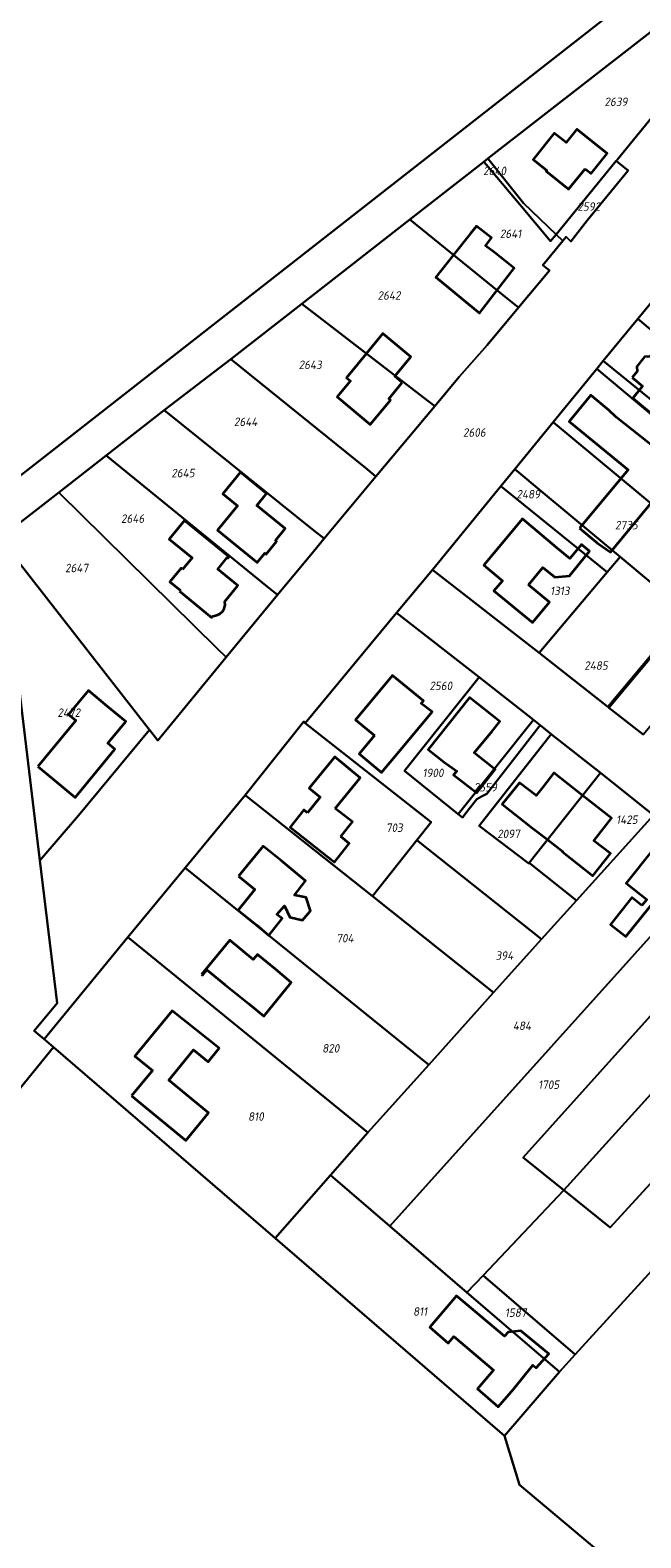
# Model space of a CAD drawing. Extents: x 177930 to 190767, y 381068 to 392034.
# Tile 70 of 256: x 182037 to 182167, y 384547 to 384868. Entities that reach past the tile are written whole.
import ezdxf
from ezdxf.enums import TextEntityAlignment as Align

# ---------------------------------------------------------------- set-up
doc = ezdxf.new("R2010")
doc.units = 0
for name, color, linetype, lineweight in [('B-XX-KG-GRENS_PERCEEL-GV', 150, 'Continuous', 25), ('B-XX-KG-GRENS_PERCEEL-S', 150, 'Continuous', 25), ('B-XX-OG-BEBOUWING-G', 7, 'Continuous', 35)]:
    doc.layers.add(name, color=color, linetype=linetype, lineweight=lineweight)
doc.styles.add('NLCS-ISO', font='NLCS-ISO.ttf', dxfattribs={"height": 1.8})

# ---------------------------------------------------------------- blocks, each defined once
blk = doc.blocks.new('SKG-PERCEELNUMMER-SO')
at = {"layer": 'DefPoints'}
blk.add_point((0, 0), dxfattribs=at)
at = {"style": 'NLCS-ISO', "oblique": 10, "flags": 1}
blk.add_attdef('GEMEENTECODE', text='', height=1.8, dxfattribs=at).set_placement((-0.5, 2.55), align=Align.MIDDLE_RIGHT)
blk.add_attdef('SECTIE', text='', height=1.8, dxfattribs=at).set_placement((0.5, 2.5), align=Align.MIDDLE_LEFT)
at = {"style": 'NLCS-ISO', "oblique": 10}
blk.add_attdef('PERCEELNUMMER', text='', height=1.8, dxfattribs=at).set_placement((0, 0), align=Align.MIDDLE_CENTER)

msp = doc.modelspace()

# ---------------------------------------------------------------- linework, layer by layer
at = {"layer": 'B-XX-KG-GRENS_PERCEEL-GV'}
for points in [[(182209.096, 384908.84), (182208.23, 384913.755), (182202.154, 384938.519), (182197.342, 384960.498), (182189.273, 384995.577), (182176.575, 385051.387), (182176.414, 385055.987), (182178.649, 385081.335), (182153.606, 385076.258), (182128.874, 385076.217), (182123.755, 385107.325), (181995.329, 385071.049), (181994.183, 385070.305), (181993.108, 385069.036), (181992.342, 385066.791), (182030.968, 384769.453)], [(182162.034, 384839.764), (182162.211, 384839.98), (182210.759, 384899.407), (182134.72, 384840.261), (182142.308, 384830.781), (182149.238, 384824.099)], [(182147.812, 384816.41), (182146.4, 384817.581), (182150.665, 384822.724), (182149.238, 384824.099), (182148.067, 384822.666), (182141.488, 384830.485), (182134.323, 384839.001), (182133.839, 384839.576), (182118.086, 384827.323), (182138.407, 384810.841), (182141.243, 384808.539)], [(182134.72, 384840.261), (182133.839, 384839.576), (182134.323, 384839.001), (182141.488, 384830.485), (182148.067, 384822.666), (182149.238, 384824.099), (182142.308, 384830.781)], [(182150.665, 384822.724), (182151.393, 384823.602), (182152.399, 384822.629), (182155.844, 384827.056), (182164.597, 384837.707), (182162.87, 384839.093), (182162.034, 384839.764), (182149.238, 384824.099)], [(182141.243, 384808.539), (182138.407, 384810.841), (182118.086, 384827.323), (182095.15, 384809.324), (182121.02, 384789.43), (182123.398, 384787.601), (182128.575, 384793.81), (182134.563, 384800.534)], [(182214.483, 384766.079), (182217.166, 384763.834), (182223.879, 384758.216), (182232.98, 384768.374), (182218.349, 384780.886), (182203.753, 384793.294), (182194.389, 384801.223), (182175.631, 384817.098), (182166.642, 384806.156), (182182.945, 384792.471), (182203.504, 384775.267)], [(182123.398, 384787.601), (182121.02, 384789.43), (182095.15, 384809.324), (182080.02, 384797.577), (182108.634, 384774.411), (182110.882, 384772.59)], [(182194.843, 384764.922), (182203.504, 384775.267), (182182.945, 384792.471), (182166.642, 384806.156), (182159.275, 384797.189), (182182.227, 384778.551), (182180.526, 384776.525), (182194.645, 384764.686)], [(182110.882, 384772.59), (182108.634, 384774.411), (182080.02, 384797.577), (182065.849, 384786.681), (182097.697, 384761.137), (182099.876, 384759.389)], [(182172.295, 384783.428), (182180.526, 384776.525), (182182.227, 384778.551), (182159.275, 384797.189), (182157.886, 384795.488)], [(182194.843, 384764.922), (182194.645, 384764.686), (182180.526, 384776.525), (182172.295, 384783.428), (182157.886, 384795.488), (182148.63, 384784.154), (182185.062, 384753.867), (182185.535, 384753.474), (182194.974, 384764.813)], [(182099.876, 384759.389), (182097.697, 384761.137), (182065.849, 384786.681), (182053.452, 384777.039), (182087.818, 384749.142), (182089.97, 384747.395), (182097.648, 384756.717)], [(182160.487, 384723.382), (182185.535, 384753.474), (182185.062, 384753.867), (182148.63, 384784.154), (182140.467, 384774.158), (182146.509, 384769.117), (182162.851, 384755.481), (182177.038, 384743.645), (182160.243, 384723.574)], [(182089.97, 384747.395), (182087.818, 384749.142), (182053.452, 384777.039), (182043.415, 384769.194), (182077.05, 384736.069), (182079.034, 384734.115)], [(182146.509, 384769.117), (182140.467, 384774.158), (182137.486, 384770.508), (182160.102, 384752.208), (182162.851, 384755.481)], [(182079.034, 384734.115), (182077.05, 384736.069), (182043.415, 384769.194), (182030.983, 384759.53), (182031.011, 384759.348), (182062.602, 384718.764), (182062.669, 384718.677), (182064.443, 384716.399)], [(182122.938, 384752.728), (182145.648, 384735.039), (182160.102, 384752.208), (182137.486, 384770.508)], [(182194.974, 384764.813), (182185.535, 384753.474), (182160.487, 384723.382), (182161.03, 384722.956), (182167.759, 384717.669), (182180.669, 384733.178), (182202.085, 384758.866), (182200.303, 384760.357)], [(182031.011, 384759.348), (182031.619, 384755.348), (182039.381, 384690.905), (182047.6, 384700.453), (182062.669, 384718.677), (182062.602, 384718.764)], [(182162.851, 384755.481), (182160.102, 384752.208), (182145.648, 384735.039), (182160.243, 384723.574), (182177.038, 384743.645)], [(182119.561, 384695.17), (182146.115, 384674.14), (182153.555, 384682.377), (182143.505, 384690.347), (182143.431, 384690.253), (182132.891, 384698.224), (182148.211, 384717.791), (182145.822, 384719.672), (182141.93, 384714.634), (182134.474, 384705.068), (182133.376, 384704.524), (182132.372, 384703.949), (182130.71, 384701.847), (182129.282, 384700.043), (182128.413, 384700.742), (182116.984, 384709.944), (182132.874, 384729.887), (182115.282, 384743.603), (182095.854, 384720.131), (182122.637, 384699.048)], [(182132.874, 384729.887), (182116.984, 384709.944), (182128.413, 384700.742), (182144.396, 384720.794)], [(182110.183, 384683.317), (182119.561, 384695.17), (182122.637, 384699.048), (182095.854, 384720.131), (182095.54, 384720.427), (182083.03, 384704.768)], [(182128.413, 384700.742), (182129.282, 384700.043), (182130.71, 384701.847), (182132.372, 384703.949), (182133.376, 384704.524), (182134.474, 384705.068), (182141.93, 384714.634), (182145.822, 384719.672), (182144.396, 384720.794)], [(182143.431, 384690.253), (182143.505, 384690.347), (182158.661, 384709.508), (182148.211, 384717.791), (182132.891, 384698.224)], [(182153.555, 384682.377), (182169.957, 384700.53), (182158.661, 384709.508), (182143.505, 384690.347)], [(182135.938, 384662.794), (182110.183, 384683.317), (182083.03, 384704.768), (182070.276, 384689.283), (182122.141, 384647.423)], [(182146.115, 384674.14), (182135.938, 384662.794), (182122.141, 384647.423), (182109.18, 384632.958), (182101.226, 384623.916), (182113.816, 384613.018), (182183.13, 384690.061), (182169.957, 384700.53), (182153.555, 384682.377)], [(182135.938, 384662.794), (182146.115, 384674.14), (182119.561, 384695.17), (182110.183, 384683.317)], [(182070.276, 384689.283), (182058.121, 384674.526), (182109.18, 384632.958), (182122.141, 384647.423)], [(182130.24, 384598.944), (182133.711, 384602.569), (182150.872, 384620.736), (182142.194, 384627.646), (182192.055, 384683.081), (182183.13, 384690.061), (182113.816, 384613.018)], [(182192.055, 384683.081), (182142.194, 384627.646), (182150.872, 384620.736), (182201.069, 384676.081)], [(182201.069, 384676.081), (182150.872, 384620.736), (182160.767, 384612.776), (182211.407, 384668.042)], [(182042.253, 384651.115), (182089.426, 384610.501), (182101.226, 384623.916), (182109.18, 384632.958), (182058.121, 384674.526), (182040.255, 384652.836)], [(182153.289, 384585.75), (182190.433, 384626.447), (182221.273, 384660.331), (182211.407, 384668.042), (182160.767, 384612.776), (182150.872, 384620.736), (182133.711, 384602.569)], [(182089.426, 384610.501), (182138.253, 384568.456), (182149.976, 384582.025), (182130.24, 384598.944), (182113.816, 384613.018), (182101.226, 384623.916)], [(182266.556, 384565.728), (182251.786, 384577.492), (182244.14, 384583.575), (182236.261, 384589.843), (182228.323, 384596.149), (182220.414, 384602.428), (182210.622, 384610.198), (182198.934, 384619.472), (182190.433, 384626.447), (182153.289, 384585.75), (182149.976, 384582.025), (182138.253, 384568.456), (182141.412, 384557.999), (182209.947, 384500.489), (182258.135, 384556.018)], [(182130.24, 384598.944), (182149.976, 384582.025), (182153.289, 384585.75), (182133.711, 384602.569)]]:
    msp.add_lwpolyline(points, close=True, dxfattribs=at)
for points in [[(182030.983, 384759.53), (182043.415, 384769.194), (182053.452, 384777.039), (182065.849, 384786.681), (182080.02, 384797.577), (182095.15, 384809.324), (182118.086, 384827.323), (182133.839, 384839.576), (182134.72, 384840.261), (182210.759, 384899.407), (182209.096, 384908.84), (182030.968, 384769.453)], [(182210.759, 384899.407), (182162.211, 384839.98), (182162.034, 384839.764), (182162.87, 384839.093), (182164.597, 384837.707), (182155.844, 384827.056), (182152.399, 384822.629), (182151.393, 384823.602), (182150.665, 384822.724), (182146.4, 384817.581), (182147.812, 384816.41), (182141.243, 384808.539), (182134.563, 384800.534), (182128.575, 384793.81), (182123.398, 384787.601), (182110.882, 384772.59), (182099.876, 384759.389), (182097.648, 384756.717), (182089.97, 384747.395), (182079.034, 384734.115), (182064.443, 384716.399), (182062.669, 384718.677), (182047.6, 384700.453), (182039.381, 384690.905), (182043.016, 384660.513), (182038.16, 384654.64), (182040.255, 384652.836), (182058.121, 384674.526), (182070.276, 384689.283), (182083.03, 384704.768), (182095.54, 384720.427), (182095.854, 384720.131), (182115.282, 384743.603), (182122.938, 384752.728), (182137.486, 384770.508), (182140.467, 384774.158), (182148.63, 384784.154), (182157.886, 384795.488), (182159.275, 384797.189), (182166.642, 384806.156), (182175.631, 384817.098)], [(181970.453, 384562.874), (182042.253, 384651.115), (182040.255, 384652.836), (182038.16, 384654.64), (182043.016, 384660.513), (182039.381, 384690.905), (182031.619, 384755.348)], [(182167.759, 384717.669), (182161.03, 384722.956), (182160.487, 384723.382), (182160.243, 384723.574), (182145.648, 384735.039), (182122.938, 384752.728), (182115.282, 384743.603), (182132.874, 384729.887), (182144.396, 384720.794), (182145.822, 384719.672), (182148.211, 384717.791), (182158.661, 384709.508), (182169.957, 384700.53)], [(182251.703, 384326.6), (182320.537, 384407.806), (182258.946, 384459.547), (182241.206, 384474.308), (182217.629, 384494.133), (182209.947, 384500.489), (182141.412, 384557.999), (182138.253, 384568.456), (182089.426, 384610.501), (182042.253, 384651.115), (181970.453, 384562.874)]]:
    msp.add_lwpolyline(points, dxfattribs=at)
at = {"layer": 'B-XX-OG-BEBOUWING-G'}
for points in [[(182155.394, 384838.104), (182156.68, 384837.067), (182160.116, 384841.327), (182153.646, 384846.545), (182151.4, 384843.681), (182148.842, 384845.687), (182144.337, 384840.093), (182147.276, 384837.727), (182147.135, 384837.553), (182151.876, 384833.736)], [(182116.504, 384792.605), (182114.893, 384793.945), (182118.326, 384798.095), (182112.391, 384803.02), (182104.601, 384793.63), (182105.448, 384792.928), (182102.649, 384789.538), (182109.655, 384783.7), (182113.955, 384788.86), (182113.626, 384789.136)], [(182165.451, 384793.648), (182167.655, 384791.83), (182165.543, 384789.269), (182171.447, 384784.399), (182176.558, 384780.158), (182178.718, 384782.761), (182173.928, 384786.735), (182178.666, 384792.444), (182170.215, 384799.424), (182169.166, 384798.152), (182168.058, 384798.045), (182166.4, 384796.036), (182166.507, 384794.927)], [(182154.18, 384761.6), (182158.018, 384758.395), (182160.777, 384756.491), (182175.61, 384774.471), (182162.042, 384785.206), (182160.478, 384786.711), (182156.611, 384789.902), (182151.989, 384784.301), (182164.552, 384774.02)], [(182082.074, 384773.53), (182078.301, 384768.912), (182081.416, 384766.366), (182077.176, 384761.178), (182085.639, 384754.262), (182087.268, 384756.255), (182087.528, 384756.042), (182089.751, 384758.762), (182089.491, 384758.975), (182091.566, 384761.514), (182085.537, 384766.441), (182087.624, 384768.994)], [(182143.347, 384749.516), (182146.423, 384753.202), (182148.985, 384751.193), (182152.114, 384751.492), (182156.341, 384756.719), (182154.628, 384758.156), (182152.158, 384755.136), (182149.415, 384757.424), (182142.059, 384763.56), (182133.872, 384753.715), (182137.854, 384750.403), (182135.946, 384748.292), (182144.197, 384741.523), (182147.831, 384745.85)], [(182110.591, 384717.456), (182107.347, 384713.543), (182112.096, 384709.605), (182117.223, 384715.789), (182122.872, 384722.488), (182120.542, 384724.293), (182120.995, 384724.839), (182114.439, 384730.274), (182106.574, 384720.787)], [(182038.904, 384710.891), (182043.02, 384707.491), (182046.874, 384704.307), (182055.352, 384714.568), (182053.807, 384715.849), (182057.63, 384720.462), (182053.783, 384723.656), (182049.696, 384727.033), (182045.485, 384721.937), (182046.998, 384720.687)], [(182125.405, 384711.809), (182128.092, 384709.911), (182127.411, 384709.12), (182132.34, 384705.29), (182136.265, 384710.274), (182131.79, 384713.774), (182135.627, 384718.435), (182137.268, 384720.428), (182130.79, 384725.581), (182121.975, 384714.5)], [(182081.653, 384687.51), (182085.143, 384684.67), (182081.596, 384680.311), (182085.474, 384677.155), (182088.108, 384674.903), (182090.966, 384678.507), (182089.816, 384679.383), (182091.403, 384681.199), (182092.586, 384678.818), (182095.232, 384678.168), (182096.964, 384680.137), (182096.02, 384683.005), (182093.558, 384683.489), (182095.909, 384686.575), (182090.795, 384690.769), (182086.89, 384693.947)], [(182167.515, 384681.303), (182165.369, 384683.013), (182160.807, 384677.269), (182164.072, 384674.671), (182175.334, 384688.687), (182169.73, 384693.043), (182164.161, 384686.044), (182168.521, 384682.569)], [(182073.772, 384666.618), (182073.98, 384666.447), (182074.934, 384667.604), (182078.792, 384664.423), (182083.732, 384660.431), (182087.063, 384657.739), (182092.866, 384664.919), (182089.514, 384667.714), (182085.657, 384670.894), (182084.76, 384669.806), (182079.783, 384673.909)], [(182058.86, 384640.782), (182070.434, 384631.254), (182075.281, 384637.194), (182066.813, 384644.123), (182072.085, 384650.562), (182075.189, 384648.033), (182077.54, 384650.916), (182067.508, 384658.912), (182059.561, 384649.258), (182063.303, 384646.178)], [(182140.169, 384578.383), (182144.301, 384583.474), (182144.98, 384582.931), (182147.656, 384585.889), (182141.721, 384590.748), (182139.015, 384590.525), (182138.227, 384589.667), (182128.067, 384598.261), (182125.598, 384595.358), (182122.344, 384591.562), (182126.257, 384588.148), (182127.493, 384589.591), (182135.883, 384582.401), (182132.478, 384578.427), (182136.934, 384574.608)]]:
    msp.add_lwpolyline(points, close=True, dxfattribs=at)
for points in [[(182136.686, 384812.237), (182140.332, 384816.949), (182136.04, 384820.353), (182134.209, 384821.713), (182135.51, 384823.399), (182132.268, 384825.848), (182131.012, 384824.342), (182127.394, 384819.773)], [(182127.394, 384819.773), (182123.623, 384815.011), (182132.91, 384807.358), (182136.686, 384812.237)], [(182069.076, 384748.165), (182075.916, 384742.568), (182076.208, 384742.908), (182076.997, 384743.053), (182077.678, 384743.383), (182078.216, 384743.881), (182078.593, 384744.513), (182078.773, 384745.227), (182078.752, 384746.027), (182081.519, 384749.425), (182077.246, 384752.904), (182079.261, 384755.378), (182079.431, 384755.239), (182079.633, 384755.487), (182070.162, 384763.199), (182066.918, 384759.234), (182071.755, 384755.276), (182069.747, 384752.823)], [(182069.747, 384752.823), (182069.435, 384753.078), (182067.054, 384750.169), (182069.247, 384748.374), (182069.076, 384748.165)], [(182102.242, 384701.959), (182107.565, 384708.476), (182102.138, 384712.932), (182096.669, 384706.272), (182099.024, 384704.337), (182096.308, 384701.03)], [(182154.87, 384704.715), (182148.777, 384709.504), (182146.377, 384706.45), (182144.983, 384704.676), (182141.476, 384707.432), (182137.775, 384702.866), (182144.232, 384697.777), (182147.436, 384695.317)], [(182147.436, 384695.317), (182150.694, 384692.817), (182150.621, 384692.725), (182157.059, 384687.645), (182160.787, 384692.332), (182157.288, 384695.081), (182161.045, 384699.862), (182154.87, 384704.715)], [(182096.308, 384701.03), (182095.54, 384701.634), (182092.629, 384697.934), (182102.066, 384690.509), (182105.224, 384694.523), (182103.399, 384695.959)], [(182103.399, 384695.959), (182105.872, 384699.103), (182102.242, 384701.959)]]:
    msp.add_lwpolyline(points, dxfattribs=at)

# ---------------------------------------------------------------- block references
at = {"layer": 'B-XX-KG-GRENS_PERCEEL-S'}
for p, values in [((182161.981, 384852.351), {'PERCEELNUMMER': '2639'}), ((182136.147, 384837.639), {'PERCEELNUMMER': '2640'}), ((182156.206, 384830.045), {'PERCEELNUMMER': '2592'}), ((182139.548, 384824.26), {'PERCEELNUMMER': '2641'}), ((182113.679, 384811.123), {'PERCEELNUMMER': '2642'}), ((182096.905, 384796.37), {'PERCEELNUMMER': '2643'}), ((182083.162, 384784.244), {'PERCEELNUMMER': '2644'}), ((182131.829, 384781.959), {'PERCEELNUMMER': '2606'}), ((182069.823, 384773.33), {'PERCEELNUMMER': '2645'}), ((182143.323, 384768.826), {'PERCEELNUMMER': '2489'}), ((182059.112, 384763.63), {'PERCEELNUMMER': '2646'}), ((182164.198, 384762.254), {'PERCEELNUMMER': '2735'}), ((182047.188, 384753.121), {'PERCEELNUMMER': '2647'}), ((182150.025, 384748.244), {'PERCEELNUMMER': '1313'}), ((182157.735, 384732.359), {'PERCEELNUMMER': '2485'}), ((182124.696, 384728.04), {'PERCEELNUMMER': '2560'}), ((182045.524, 384722.337), {'PERCEELNUMMER': '2472'}), ((182123.039, 384709.522), {'PERCEELNUMMER': '1900'}), ((182134.18, 384706.467), {'PERCEELNUMMER': '2559'}), ((182114.812, 384697.856), {'PERCEELNUMMER': '703'}), ((182139.117, 384696.545), {'PERCEELNUMMER': '2097'}), ((182164.296, 384699.562), {'PERCEELNUMMER': '1425'}), ((182104.301, 384674.341), {'PERCEELNUMMER': '704'}), ((182138.239, 384670.636), {'PERCEELNUMMER': '394'}), ((182141.975, 384655.712), {'PERCEELNUMMER': '484'}), ((182101.278, 384650.894), {'PERCEELNUMMER': '820'}), ((182147.666, 384643.169), {'PERCEELNUMMER': '1705'}), ((182085.35, 384636.378), {'PERCEELNUMMER': '810'}), ((182120.307, 384594.883), {'PERCEELNUMMER': '811'}), ((182140.641, 384594.641), {'PERCEELNUMMER': '1587'})]:
    msp.add_blockref('SKG-PERCEELNUMMER-SO', p, dxfattribs=at).add_auto_attribs(values)

doc.saveas('drawing.dxf')
